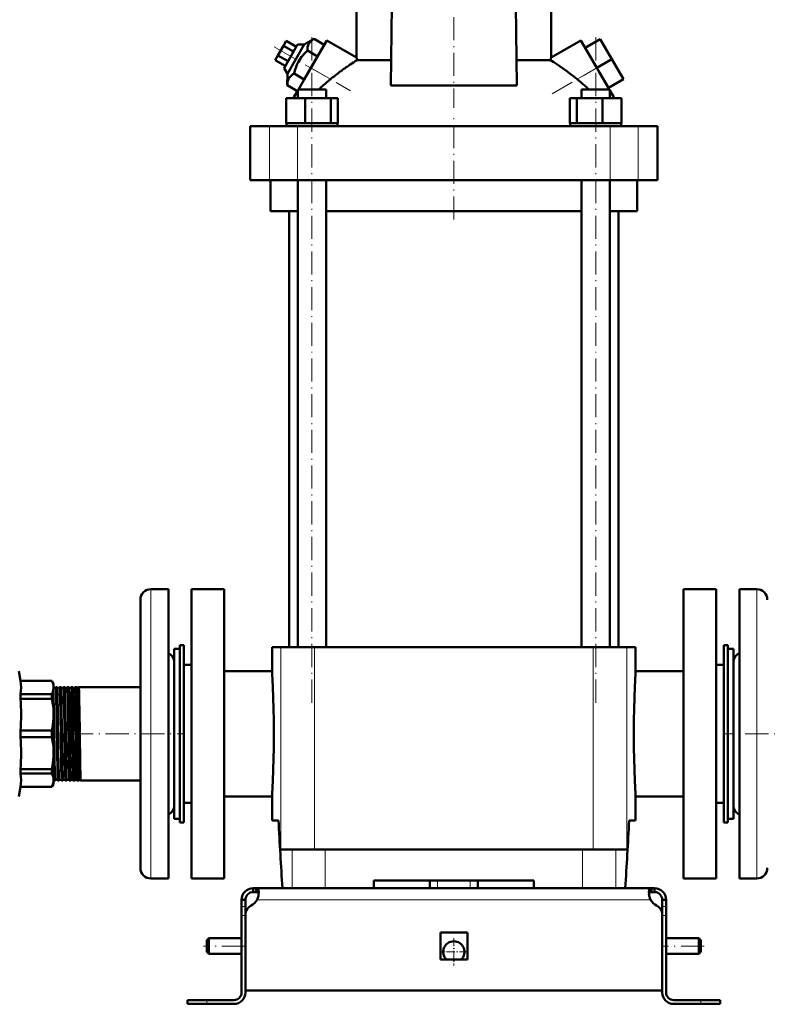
# Model space of a CAD drawing. Extents: x -1438 to 1837, y -1771 to 622.
# Tile 78 of 90: x 1168 to 1555, y -324 to 186. Entities that reach past the tile are written whole.
import ezdxf

# ---------------------------------------------------------------- set-up
doc = ezdxf.new("R2010")
doc.units = 0
doc.linetypes.add('DASHDOT', pattern=[18.5, 12, -3, 0.5, -3])

msp = doc.modelspace()

# ---------------------------------------------------------------- linework, layer by layer
at = {"color": 7, "linetype": 'DASHDOT', "lineweight": 18}
for p, q in [((1392.93, 280.1), (1392.93, 140.5)), ((1319.39, -167.83), (1319.39, 178.97)), ((1466.47, -167.83), (1466.47, 178.97)), ((1299.87, 172.2), (1339.32, 149.42)), ((1443.88, 147.89), (1475.92, 166.38)), ((1392.93, 82.67), (1392.93, 135.47)), ((1193.93, -183.93), (1252.84, -183.93)), ((1593.01, -183.93), (1532.92, -183.93)), ((1284.73, -293.93), (1263.13, -293.93)), ((1522.73, -293.93), (1501.13, -293.93))]:
    msp.add_line(p, q, dxfattribs=at)
at = {"color": 7, "lineweight": 50}
for p, q in [((1342.43, 166.68), (1342.43, 197.72)), ((1443.43, 166.68), (1443.43, 197.72)), ((1360.18, 152.13), (1360.86, 193.57)), ((1424.99, 193.57), (1425.67, 152.13)), ((1306.09, 175.27), (1304.65, 172.77)), ((1311.29, 172.27), (1306.09, 175.27)), ((1320.46, 176.31), (1315.37, 173.33)), ((1318.8, 161.27), (1327.05, 175.56)), ((1325.72, 173.27), (1320.46, 176.31)), ((1342.43, 166.68), (1327.05, 175.56)), ((1443.43, 166.68), (1458.81, 175.56)), ((1458.81, 175.56), (1467.06, 161.27)), ((1461.06, 171.66), (1468.85, 176.16)), ((1474.85, 165.77), (1468.85, 176.16)), ((1304.65, 172.77), (1301.76, 167.77)), ((1309.85, 169.77), (1304.65, 172.77)), ((1311.9, 173.33), (1304.9, 161.21)), ((1306.64, 158.21), (1315.37, 173.33)), ((1315.37, 173.33), (1311.9, 173.33)), ((1322.26, 167.27), (1316.99, 170.31)), ((1325.72, 173.27), (1322.26, 167.27)), ((1467.06, 161.27), (1461.06, 171.66)), ((1301.76, 167.77), (1300.32, 165.27)), ((1305.52, 162.27), (1300.32, 165.27)), ((1306.96, 164.77), (1301.76, 167.77)), ((1322.26, 167.27), (1315.33, 155.27)), ((1342.76, 165.29), (1360.4, 165.29)), ((1425.46, 165.29), (1443.1, 165.29)), ((1467.06, 161.27), (1474.85, 165.77)), ((1480.85, 155.38), (1474.85, 165.77)), ((1304.9, 161.21), (1306.64, 158.21)), ((1315.33, 155.27), (1310.07, 158.31)), ((1312.33, 150.07), (1318.8, 161.27)), ((1473.53, 150.07), (1467.06, 161.27)), ((1473.06, 150.88), (1468.4, 158.94)), ((1306.64, 158.21), (1306.6, 152.31)), ((1473.06, 150.88), (1480.85, 155.38)), ((1311.87, 149.27), (1306.6, 152.31)), ((1310.22, 146.42), (1312.09, 149.65)), ((1312.09, 150.07), (1314.23, 150.07)), ((1312.09, 145.57), (1312.09, 150.07)), ((1314.23, 150.07), (1326.69, 150.07)), ((1326.69, 145.57), (1326.69, 150.07)), ((1360.18, 152.13), (1392.93, 152.13)), ((1392.93, 152.13), (1425.67, 152.13)), ((1459.17, 150.07), (1471.63, 150.07)), ((1459.17, 145.57), (1459.17, 150.07)), ((1471.63, 150.07), (1473.77, 150.07)), ((1473.77, 149.65), (1473.77, 150.07)), ((1473.77, 145.57), (1473.77, 150.07)), ((1475.63, 146.42), (1473.77, 149.65)), ((1306.01, 145.57), (1315.8, 145.57)), ((1306.01, 132.57), (1306.01, 145.57)), ((1309.73, 145.57), (1310.22, 146.42)), ((1310.22, 145.57), (1310.22, 146.42)), ((1315.8, 145.57), (1329.19, 145.57)), ((1315.8, 132.57), (1315.8, 145.57)), ((1329.19, 145.57), (1332.77, 145.57)), ((1329.19, 132.57), (1329.19, 145.57)), ((1332.77, 132.57), (1332.77, 145.57)), ((1453.08, 145.57), (1456.67, 145.57)), ((1453.08, 132.57), (1453.08, 145.57)), ((1456.67, 145.57), (1470.05, 145.57)), ((1456.67, 132.57), (1456.67, 145.57)), ((1470.05, 145.57), (1479.85, 145.57)), ((1470.05, 132.57), (1470.05, 145.57)), ((1475.63, 145.57), (1475.63, 146.42)), ((1475.63, 146.42), (1476.12, 145.57)), ((1479.85, 132.57), (1479.85, 145.57)), ((1479.85, 132.57), (1479.85, 145.57)), ((1287.43, 131.07), (1297.36, 131.07)), ((1287.43, 103.07), (1287.43, 131.07)), ((1297.36, 131.07), (1311.94, 131.07)), ((1307.02, 132.57), (1306.01, 132.57)), ((1306.19, 132.57), (1306.19, 131.07)), ((1307.02, 132.57), (1314.79, 132.57)), ((1311.94, 131.07), (1473.92, 131.07)), ((1315.8, 132.57), (1314.79, 132.57)), ((1317.18, 132.57), (1315.8, 132.57)), ((1317.18, 132.57), (1319.39, 132.57)), ((1319.39, 132.57), (1327.81, 132.57)), ((1329.19, 132.57), (1327.81, 132.57)), ((1329.56, 132.57), (1329.19, 132.57)), ((1329.56, 132.57), (1332.59, 132.57)), ((1332.77, 132.57), (1332.4, 132.57)), ((1332.59, 132.57), (1332.59, 131.07)), ((1453.08, 132.57), (1453.45, 132.57)), ((1453.27, 132.57), (1456.3, 132.57)), ((1453.27, 132.57), (1453.27, 131.07)), ((1456.3, 132.57), (1456.67, 132.57)), ((1456.67, 132.57), (1458.05, 132.57)), ((1458.05, 132.57), (1466.47, 132.57)), ((1466.47, 132.57), (1468.67, 132.57)), ((1468.67, 132.57), (1470.05, 132.57)), ((1470.05, 132.57), (1471.06, 132.57)), ((1471.06, 132.57), (1478.84, 132.57)), ((1473.92, 131.07), (1488.49, 131.07)), ((1478.84, 132.57), (1479.85, 132.57)), ((1479.67, 132.57), (1479.67, 131.07)), ((1479.67, 132.57), (1479.67, 131.07)), ((1488.49, 131.07), (1498.43, 131.07)), ((1498.43, 103.07), (1498.43, 131.07)), ((1297.36, 103.07), (1287.43, 103.07)), ((1311.94, 103.07), (1297.36, 103.07)), ((1297.93, 87.07), (1297.93, 103.07)), ((1473.92, 103.07), (1311.94, 103.07)), ((1312.09, -138.93), (1312.09, 103.07)), ((1326.69, -138.93), (1326.69, 103.07)), ((1459.17, -138.93), (1459.17, 103.07)), ((1473.77, -138.93), (1473.77, 103.07)), ((1488.49, 103.07), (1473.92, 103.07)), ((1487.93, 103.07), (1487.93, 87.07)), ((1498.43, 103.07), (1488.49, 103.07)), ((1312.09, 87.07), (1297.93, 87.07)), ((1307.58, 87.07), (1307.58, -138.93)), ((1459.17, 87.07), (1326.69, 87.07)), ((1487.93, 87.07), (1473.77, 87.07)), ((1478.28, -138.93), (1478.28, 87.07)), ((1244.93, -108.93), (1235.93, -108.93)), ((1244.93, -108.93), (1244.93, -147.97)), ((1273.93, -108.93), (1256.93, -108.93)), ((1256.93, -183.93), (1256.93, -108.93)), ((1273.93, -108.93), (1273.93, -258.93)), ((1528.93, -108.93), (1511.93, -108.93)), ((1511.93, -108.93), (1511.93, -258.93)), ((1528.93, -108.93), (1528.93, -183.93)), ((1540.93, -219.89), (1540.93, -108.93)), ((1540.93, -108.93), (1549.93, -108.93)), ((1230.43, -114.43), (1230.43, -150.61)), ((1247.93, -205.02), (1247.93, -139.93)), ((1247.93, -139.93), (1250.93, -139.93)), ((1250.93, -137.93), (1252.93, -137.93)), ((1250.93, -229.93), (1250.93, -137.93)), ((1252.93, -229.93), (1252.93, -137.93)), ((1303.31, -138.93), (1298.68, -138.93)), ((1298.68, -151.43), (1298.68, -138.93)), ((1320.68, -138.93), (1303.31, -138.93)), ((1443.77, -138.93), (1320.68, -138.93)), ((1465.18, -138.93), (1443.77, -138.93)), ((1482.54, -138.93), (1465.18, -138.93)), ((1487.18, -138.93), (1482.54, -138.93)), ((1487.18, -151.43), (1487.18, -138.93)), ((1534.93, -137.93), (1532.93, -137.93)), ((1532.93, -137.93), (1532.93, -229.93)), ((1534.93, -137.93), (1534.93, -229.93)), ((1534.93, -139.93), (1534.93, -162.84)), ((1537.93, -139.93), (1534.93, -139.93)), ((1537.93, -139.93), (1537.93, -162.84)), ((1244.93, -147.97), (1244.93, -258.93)), ((1537.93, -201.67), (1537.93, -146.93)), ((1168.31, -156.43), (1167.43, -151.43)), ((1230.43, -150.61), (1230.43, -253.43)), ((1252.93, -148.18), (1252.93, -183.93)), ((1252.93, -148.18), (1256.93, -148.18)), ((1298.68, -151.43), (1273.93, -151.43)), ((1511.93, -151.43), (1487.18, -151.43)), ((1528.93, -148.18), (1532.93, -148.18)), ((1168.31, -156.48), (1168.31, -156.43)), ((1184.56, -156.43), (1168.31, -156.43)), ((1168.31, -156.48), (1184.56, -156.48)), ((1184.56, -156.48), (1184.56, -156.43)), ((1185.43, -157.93), (1184.56, -156.43)), ((1185.43, -159.91), (1185.43, -157.93)), ((1185.43, -173.98), (1185.43, -159.91)), ((1187.26, -159.78), (1186.63, -159.78)), ((1189.27, -159.78), (1188.62, -159.78)), ((1191.29, -159.78), (1190.6, -159.78)), ((1193.32, -159.78), (1192.58, -159.78)), ((1193.32, -159.78), (1193.32, -159.78)), ((1194.56, -159.78), (1194.55, -159.78)), ((1195.34, -159.78), (1194.56, -159.78)), ((1195.35, -159.78), (1195.34, -159.78)), ((1196.54, -159.78), (1196.53, -159.78)), ((1197.37, -159.78), (1196.54, -159.78)), ((1197.38, -159.78), (1197.37, -159.78)), ((1198.51, -159.78), (1198.5, -159.78)), ((1230.43, -159.78), (1198.51, -159.78)), ((1534.93, -162.84), (1534.93, -227.93)), ((1537.93, -162.84), (1537.93, -227.93)), ((1168.31, -165.7), (1168.31, -163.34)), ((1184.56, -163.34), (1168.31, -163.34)), ((1168.31, -165.7), (1184.56, -165.7)), ((1184.56, -165.7), (1184.56, -163.34)), ((1185.59, -172.35), (1185.43, -163.73)), ((1185.43, -193.88), (1185.43, -173.98)), ((1168.31, -185.6), (1168.31, -182.26)), ((1184.56, -182.26), (1168.31, -182.26)), ((1184.56, -185.6), (1184.56, -182.26)), ((1168.31, -185.6), (1184.56, -185.6)), ((1252.93, -183.93), (1252.93, -219.68)), ((1256.93, -258.93), (1256.93, -183.93)), ((1528.93, -183.93), (1528.93, -258.93)), ((1185.43, -207.95), (1185.43, -193.88)), ((1168.31, -204.52), (1168.31, -202.16)), ((1184.56, -202.16), (1168.31, -202.16)), ((1184.56, -204.52), (1184.56, -202.16)), ((1537.93, -220.93), (1537.93, -201.67)), ((1168.31, -204.52), (1184.56, -204.52)), ((1185.43, -209.93), (1185.43, -207.95)), ((1186.25, -208.08), (1185.64, -208.08)), ((1188.27, -208.08), (1187.63, -208.08)), ((1190.28, -208.08), (1189.61, -208.08)), ((1192.31, -208.08), (1191.59, -208.08)), ((1194.33, -208.08), (1193.57, -208.08)), ((1194.33, -208.08), (1194.33, -208.08)), ((1195.55, -208.08), (1195.54, -208.08)), ((1196.36, -208.08), (1195.55, -208.08)), ((1196.36, -208.08), (1196.36, -208.08)), ((1197.52, -208.08), (1197.52, -208.08)), ((1198.39, -208.08), (1197.52, -208.08)), ((1198.39, -208.08), (1198.39, -208.08)), ((1199.49, -208.08), (1199.49, -208.08)), ((1230.43, -208.08), (1199.49, -208.08)), ((1247.93, -227.93), (1247.93, -205.02)), ((1168.31, -211.43), (1167.43, -216.43)), ((1168.31, -211.43), (1168.31, -211.38)), ((1184.56, -211.38), (1168.31, -211.38)), ((1184.56, -211.43), (1168.31, -211.43)), ((1185.43, -209.93), (1184.56, -211.43)), ((1184.56, -211.38), (1184.56, -211.43)), ((1273.93, -216.43), (1298.68, -216.43)), ((1298.68, -228.93), (1298.68, -216.43)), ((1487.18, -216.43), (1511.93, -216.43)), ((1487.18, -228.93), (1487.18, -216.43)), ((1252.93, -219.68), (1256.93, -219.68)), ((1528.93, -219.68), (1532.93, -219.68)), ((1540.93, -258.93), (1540.93, -219.89)), ((1247.93, -227.93), (1250.93, -227.93)), ((1302.03, -228.93), (1298.68, -228.93)), ((1487.18, -228.93), (1483.82, -228.93)), ((1537.93, -227.93), (1534.93, -227.93)), ((1250.93, -229.93), (1252.93, -229.93)), ((1534.93, -229.93), (1532.93, -229.93)), ((1303.31, -243.93), (1309.04, -243.93)), ((1309.04, -243.93), (1326.25, -243.93)), ((1326.25, -243.93), (1459.61, -243.93)), ((1459.61, -243.93), (1476.82, -243.93)), ((1476.82, -243.93), (1482.54, -243.93)), ((1244.93, -258.93), (1235.93, -258.93)), ((1256.93, -258.93), (1273.93, -258.93)), ((1351.43, -263.93), (1351.43, -259.93)), ((1434.43, -259.93), (1351.43, -259.93)), ((1380.43, -263.93), (1380.43, -259.93)), ((1405.43, -263.93), (1405.43, -259.93)), ((1434.43, -259.93), (1434.43, -263.93)), ((1511.93, -258.93), (1528.93, -258.93)), ((1540.93, -258.93), (1549.93, -258.93)), ((1288.93, -263.93), (1290.46, -263.93)), ((1288.93, -263.93), (1288.93, -265.93)), ((1290.46, -263.93), (1290.46, -265.93)), ((1290.46, -263.93), (1392.93, -263.93)), ((1309.04, -263.93), (1304.08, -263.93)), ((1326.25, -263.93), (1309.04, -263.93)), ((1351.43, -263.93), (1326.25, -263.93)), ((1495.39, -263.93), (1392.93, -263.93)), ((1459.61, -263.93), (1434.43, -263.93)), ((1476.82, -263.93), (1459.61, -263.93)), ((1481.77, -263.93), (1476.82, -263.93)), ((1495.39, -263.93), (1495.39, -265.93)), ((1496.93, -263.93), (1495.39, -263.93)), ((1496.93, -263.93), (1496.93, -265.93)), ((1282.93, -269.93), (1284.93, -269.93)), ((1282.93, -269.93), (1282.93, -273.35)), ((1284.93, -273.35), (1284.93, -269.93)), ((1288.93, -265.93), (1290.46, -265.93)), ((1496.93, -265.93), (1495.39, -265.93)), ((1500.93, -269.93), (1500.93, -273.35)), ((1502.93, -269.93), (1500.93, -269.93)), ((1502.93, -269.93), (1502.93, -273.35)), ((1282.93, -273.35), (1282.93, -278.18)), ((1284.93, -273.35), (1284.93, -277.44)), ((1500.93, -273.35), (1500.93, -278.18)), ((1502.93, -273.35), (1502.93, -278.18)), ((1282.93, -317.93), (1282.93, -278.18)), ((1284.93, -316.93), (1284.93, -277.44)), ((1284.93, -317.93), (1284.93, -278.18)), ((1500.93, -277.44), (1500.93, -316.93)), ((1500.93, -317.93), (1500.93, -278.18)), ((1502.93, -278.18), (1502.93, -317.93)), ((1264.93, -290.93), (1265.93, -289.93)), ((1265.93, -289.93), (1265.93, -293.93)), ((1282.93, -289.93), (1265.93, -289.93)), ((1385.93, -286.93), (1392.93, -286.93)), ((1385.93, -286.93), (1385.93, -300.93)), ((1392.93, -286.93), (1399.93, -286.93)), ((1399.93, -286.93), (1399.93, -300.93)), ((1519.93, -289.93), (1502.93, -289.93)), ((1519.93, -289.93), (1519.93, -293.93)), ((1520.93, -290.93), (1519.93, -289.93)), ((1264.93, -290.93), (1264.93, -293.93)), ((1264.93, -293.93), (1264.93, -296.93)), ((1265.93, -293.93), (1265.93, -297.93)), ((1519.93, -293.93), (1519.93, -297.93)), ((1520.93, -290.93), (1520.93, -293.93)), ((1520.93, -293.93), (1520.93, -296.93)), ((1264.93, -296.93), (1265.93, -297.93)), ((1282.93, -297.93), (1265.93, -297.93)), ((1385.93, -300.93), (1392.93, -300.93)), ((1392.93, -300.93), (1399.93, -300.93)), ((1519.93, -297.93), (1502.93, -297.93)), ((1520.93, -296.93), (1519.93, -297.93)), ((1392.93, -316.93), (1284.93, -316.93)), ((1392.93, -316.93), (1500.93, -316.93)), ((1264.93, -321.93), (1254.93, -321.93)), ((1254.93, -321.93), (1254.93, -323.93)), ((1264.93, -323.93), (1254.93, -323.93)), ((1278.93, -321.93), (1264.93, -321.93)), ((1264.93, -323.93), (1278.93, -323.93)), ((1506.93, -321.93), (1520.93, -321.93)), ((1520.93, -323.93), (1506.93, -323.93)), ((1520.93, -321.93), (1530.93, -321.93)), ((1520.93, -323.93), (1530.93, -323.93)), ((1530.93, -321.93), (1530.93, -323.93))]:
    msp.add_line(p, q, dxfattribs=at)
at = {"color": 7, "lineweight": 18}
for p, q in [((1318.8, 161.27), (1328.95, 155.41)), ((1456.91, 155.41), (1467.06, 161.27)), ((1297.36, 103.07), (1297.36, 131.07)), ((1311.94, 103.07), (1311.94, 131.07)), ((1473.92, 103.07), (1473.92, 131.07)), ((1488.49, 103.07), (1488.49, 131.07)), ((1235.93, -108.93), (1235.93, -147.97)), ((1549.93, -219.89), (1549.93, -108.93)), ((1303.31, -138.93), (1303.31, -243.93)), ((1320.68, -138.93), (1320.68, -243.93)), ((1465.18, -138.93), (1465.18, -243.93)), ((1482.54, -138.93), (1482.54, -243.93)), ((1235.93, -147.97), (1235.93, -258.93)), ((1549.93, -258.93), (1549.93, -219.89)), ((1309.04, -243.93), (1309.04, -263.93)), ((1326.25, -263.93), (1326.25, -243.93)), ((1459.61, -243.93), (1459.61, -263.93)), ((1476.82, -243.93), (1476.82, -263.93)), ((1384.43, -263.93), (1384.43, -259.93)), ((1401.43, -263.93), (1401.43, -259.93)), ((1290.96, -269.93), (1392.93, -269.93)), ((1494.9, -269.93), (1392.93, -269.93)), ((1282.93, -273.35), (1284.93, -273.35)), ((1502.93, -273.35), (1500.93, -273.35)), ((1282.93, -278.18), (1284.93, -278.18)), ((1502.93, -278.18), (1500.93, -278.18)), ((1264.93, -321.93), (1264.93, -323.93)), ((1520.93, -321.93), (1520.93, -323.93))]:
    msp.add_line(p, q, dxfattribs=at)
at = {"color": 7, "linetype": 'DASHDOT', "lineweight": 18, "ltscale": 0.039056}
msp.add_line((1188.4, -183.93), (1186.84, -183.93), dxfattribs=at)
at = {"color": 7, "linetype": 'DASHDOT', "lineweight": 18, "ltscale": 0.040045}
msp.add_line((1190.43, -183.93), (1188.82, -183.93), dxfattribs=at)
at = {"color": 7, "linetype": 'DASHDOT', "lineweight": 18, "ltscale": 0.041171}
msp.add_line((1192.45, -183.93), (1190.8, -183.93), dxfattribs=at)
at = {"color": 7, "linetype": 'DASHDOT', "lineweight": 18, "ltscale": 0.042456}
msp.add_line((1194.48, -183.93), (1192.78, -183.93), dxfattribs=at)
at = {"color": 7, "linetype": 'DASHDOT', "lineweight": 18, "ltscale": 0.043915}
msp.add_line((1196.51, -183.93), (1194.75, -183.93), dxfattribs=at)
at = {"color": 7, "linetype": 'DASHDOT', "lineweight": 18, "ltscale": 0.045563}
msp.add_line((1198.54, -183.93), (1196.72, -183.93), dxfattribs=at)
at = {"color": 7, "linetype": 'DASHDOT', "lineweight": 18, "ltscale": 0.120004}
msp.add_line((1384.43, -264.33), (1384.43, -259.53), dxfattribs=at)
at = {"color": 7, "linetype": 'DASHDOT', "lineweight": 18, "ltscale": 0.060016}
for p, q in [((1285.13, -278.18), (1282.73, -278.18)), ((1503.13, -278.18), (1500.73, -278.18))]:
    msp.add_line(p, q, dxfattribs=at)
at = {"color": 7, "linetype": 'DASHDOT', "lineweight": 18, "ltscale": 0.3575}
msp.add_line((1392.93, -289.78), (1392.93, -304.08), dxfattribs=at)
at = {"color": 7, "linetype": 'DASHDOT', "lineweight": 18, "ltscale": 0.357501}
msp.add_line((1400.08, -296.93), (1385.78, -296.93), dxfattribs=at)
at = {"color": 7, "linetype": 'DASHDOT', "lineweight": 18, "ltscale": 0.060001}
msp.add_line((1264.93, -324.13), (1264.93, -321.73), dxfattribs=at)
at = {"color": 7, "linetype": 'DASHDOT', "lineweight": 18, "ltscale": 0.060015}
msp.add_line((1520.93, -321.73), (1520.93, -324.13), dxfattribs=at)
at = {"color": 7, "lineweight": 50}
for points in [[(1320.46, 176.31), (1319.88, 175.95), (1319.35, 175.57), (1318.94, 175.22), (1318.57, 174.86), (1318.06, 174.24), (1317.66, 173.56), (1317.36, 172.82), (1317.15, 172.02), (1317.03, 171.2), (1316.99, 170.31)], [(1316.99, 170.31), (1316.15, 169.47), (1315.37, 168.62), (1314.66, 167.79), (1314.01, 166.95), (1313.1, 165.65), (1312.31, 164.29), (1311.61, 162.86), (1311, 161.36), (1310.5, 159.88), (1310.07, 158.31)], [(1310.07, 158.31), (1309.49, 157.95), (1308.96, 157.57), (1308.55, 157.22), (1308.18, 156.86), (1307.67, 156.24), (1307.27, 155.56), (1306.96, 154.82), (1306.76, 154.02), (1306.64, 153.2), (1306.6, 152.31)], [(1168.31, -156.48), (1168.51, -158.2), (1168.57, -159.91), (1168.51, -161.62), (1168.31, -163.34)], [(1185.43, -159.91), (1185.4, -159.28), (1185.31, -158.65), (1185.16, -158.01), (1184.95, -157.37), (1184.56, -156.48)], [(1184.56, -163.34), (1184.86, -162.66), (1185.09, -162.02), (1185.27, -161.37), (1185.38, -160.74), (1185.43, -159.91)], [(1186.97, -172.35), (1186.86, -165.69), (1186.76, -161.53), (1186.7, -160.26), (1186.67, -159.91), (1186.65, -159.79), (1186.64, -159.78), (1186.64, -159.78), (1186.64, -159.78), (1186.63, -159.78)], [(1187.6, -172.35), (1187.47, -164.8), (1187.36, -161.09), (1187.31, -160.1), (1187.28, -159.85), (1187.27, -159.79)], [(1188.96, -172.35), (1188.86, -166.31), (1188.75, -161.89), (1188.7, -160.51), (1188.65, -159.86), (1188.63, -159.81), (1188.63, -159.79), (1188.62, -159.78), (1188.62, -159.78), (1188.62, -159.78)], [(1189.62, -172.35), (1189.51, -165.84), (1189.45, -163.24), (1189.35, -160.39), (1189.3, -159.88), (1189.29, -159.81), (1189.28, -159.79)], [(1190.94, -172.35), (1190.81, -165.02), (1190.75, -162.28), (1190.68, -160.58), (1190.65, -160.07), (1190.62, -159.81), (1190.61, -159.79), (1190.61, -159.78), (1190.6, -159.78), (1190.6, -159.78)], [(1191.64, -172.35), (1191.48, -163.8), (1191.42, -161.48), (1191.34, -160.02), (1191.31, -159.83), (1191.31, -159.8), (1191.3, -159.79)], [(1192.92, -172.35), (1192.77, -163.72), (1192.71, -161.72), (1192.65, -160.4), (1192.63, -160.01), (1192.6, -159.8), (1192.59, -159.79), (1192.59, -159.78), (1192.58, -159.78), (1192.58, -159.78)], [(1193.66, -172.35), (1193.55, -165.82), (1193.49, -163.2), (1193.39, -160.38), (1193.34, -159.87), (1193.33, -159.8), (1193.32, -159.78)], [(1194.9, -172.35), (1194.79, -165.7), (1194.73, -163.06), (1194.64, -160.49), (1194.59, -159.86), (1194.57, -159.8), (1194.57, -159.79), (1194.57, -159.78), (1194.56, -159.78), (1194.56, -159.78)], [(1195.69, -172.35), (1195.57, -165.76), (1195.47, -161.62), (1195.39, -160.07), (1195.36, -159.83), (1195.35, -159.79), (1195.35, -159.78)], [(1196.87, -172.35), (1196.76, -165.67), (1196.66, -161.51), (1196.58, -160.03), (1196.55, -159.81), (1196.54, -159.79), (1196.54, -159.78), (1196.54, -159.78), (1196.54, -159.78)], [(1197.72, -172.35), (1197.59, -165.3), (1197.49, -161.34), (1197.43, -160.22), (1197.39, -159.85), (1197.38, -159.79), (1197.38, -159.78)], [(1198.84, -172.35), (1198.74, -166.07), (1198.63, -161.64), (1198.57, -160.34), (1198.53, -159.84), (1198.52, -159.8), (1198.51, -159.79), (1198.51, -159.78), (1198.51, -159.78), (1198.51, -159.78)], [(1185.43, -173.98), (1185.4, -172.47), (1185.31, -170.95), (1185.16, -169.4), (1184.95, -167.86), (1184.56, -165.7)], [(1186.25, -208.08), (1186.25, -208.08), (1186.25, -208.08), (1186.24, -208.07), (1186.24, -208.06), (1186.21, -207.91), (1186.14, -206.64), (1186.07, -204.48), (1185.92, -196.71), (1185.67, -178.3), (1185.59, -172.35)], [(1187.62, -208.07), (1187.61, -208.05), (1187.6, -207.97), (1187.55, -207.45), (1187.46, -204.71), (1187.39, -201.77), (1187.27, -194.3), (1187.06, -178.61), (1186.97, -172.35)], [(1188.27, -208.08), (1188.26, -208.08), (1188.26, -208.08), (1188.26, -208.07), (1188.25, -208.05), (1188.22, -207.8), (1188.18, -207.31), (1188.12, -205.68), (1187.98, -199.1), (1187.89, -193.66), (1187.6, -172.35)], [(1189.6, -208.07), (1189.59, -208.04), (1189.57, -207.88), (1189.51, -206.81), (1189.46, -205.46), (1189.38, -201.65), (1189.3, -197.16), (1189.15, -186.78), (1188.96, -172.35)], [(1190.28, -208.08), (1190.28, -208.08), (1190.28, -208.08), (1190.28, -208.07), (1190.27, -208.05), (1190.24, -207.82), (1190.21, -207.39), (1190.15, -206.02), (1190.01, -199.92), (1189.83, -187.56), (1189.62, -172.35)], [(1191.59, -208.07), (1191.58, -208.06), (1191.57, -208), (1191.53, -207.65), (1191.45, -205.58), (1191.42, -204.39), (1191.27, -196.54), (1191.05, -180.37), (1190.94, -172.35)], [(1192.31, -208.08), (1192.3, -208.08), (1192.3, -208.08), (1192.3, -208.07), (1192.29, -208.05), (1192.26, -207.8), (1192.22, -207.32), (1192.16, -205.69), (1192.06, -201.23), (1191.93, -193.66), (1191.64, -172.35)], [(1193.57, -208.07), (1193.56, -208.06), (1193.55, -208.02), (1193.52, -207.72), (1193.49, -207.19), (1193.43, -205.49), (1193.29, -198.77), (1193.2, -193.03), (1192.92, -172.35)], [(1194.33, -208.08), (1194.33, -208.08), (1194.32, -208.08), (1194.32, -208.07), (1194.32, -208.06), (1194.29, -207.91), (1194.22, -206.64), (1194.17, -205.21), (1194.08, -201.24), (1193.91, -190.32), (1193.66, -172.35)], [(1195.54, -208.08), (1195.54, -208.06), (1195.52, -208), (1195.49, -207.6), (1195.45, -206.86), (1195.37, -204.48), (1195.27, -199.13), (1195.14, -190.23), (1194.9, -172.35)], [(1196.36, -208.08), (1196.35, -208.08), (1196.35, -208.08), (1196.35, -208.07), (1196.34, -208.06), (1196.33, -208.02), (1196.29, -207.53), (1196.2, -205.34), (1196.16, -203.98), (1196.01, -195.65), (1195.78, -178.76), (1195.69, -172.35)], [(1197.52, -208.08), (1197.51, -208.06), (1197.49, -207.98), (1197.45, -207.41), (1197.35, -204.64), (1197.21, -196.88), (1197.06, -186.26), (1196.87, -172.35)], [(1198.39, -208.08), (1198.38, -208.08), (1198.38, -208.08), (1198.38, -208.07), (1198.37, -208.05), (1198.34, -207.8), (1198.3, -207.31), (1198.24, -205.68), (1198.1, -199.11), (1198.01, -193.35), (1197.72, -172.35)], [(1199.49, -208.08), (1199.48, -208.07), (1199.47, -208.03), (1199.44, -207.79), (1199.36, -205.83), (1199.22, -199.44), (1198.99, -183.16), (1198.84, -172.35)], [(1184.56, -182.26), (1184.86, -180.63), (1185.09, -179.07), (1185.27, -177.52), (1185.38, -175.99), (1185.43, -173.98)], [(1185.43, -193.88), (1185.4, -192.37), (1185.31, -190.85), (1185.16, -189.3), (1184.95, -187.76), (1184.56, -185.6)], [(1184.56, -202.16), (1184.86, -200.52), (1185.09, -198.97), (1185.27, -197.42), (1185.38, -195.89), (1185.43, -193.88)], [(1185.63, -208.06), (1185.61, -207.99), (1185.58, -207.66), (1185.49, -205.34), (1185.43, -202.81)], [(1168.31, -204.52), (1168.51, -206.24), (1168.57, -207.95), (1168.51, -209.66), (1168.31, -211.38)], [(1185.43, -207.95), (1185.4, -207.33), (1185.31, -206.69), (1185.16, -206.05), (1184.95, -205.41), (1184.56, -204.52)], [(1184.56, -211.38), (1184.86, -210.7), (1185.09, -210.06), (1185.27, -209.42), (1185.38, -208.78), (1185.43, -207.95)], [(1290.46, -263.93), (1290.72, -263.95), (1290.95, -264.01), (1291.21, -264.15), (1291.43, -264.38), (1291.59, -264.68), (1291.69, -264.97), (1291.75, -265.3), (1291.81, -266.05)], [(1495.39, -263.93), (1495.14, -263.95), (1494.91, -264.01), (1494.65, -264.15), (1494.43, -264.38), (1494.26, -264.68), (1494.17, -264.97), (1494.1, -265.3), (1494.05, -266.05)], [(1290.46, -265.93), (1290.77, -265.95), (1291.04, -266.01), (1291.33, -266.15), (1291.56, -266.38), (1291.71, -266.69), (1291.76, -266.87)], [(1291.81, -266.05), (1291.75, -266.96), (1291.59, -267.94), (1291.32, -268.94), (1290.96, -269.93)], [(1494.05, -266.05), (1494.11, -266.96), (1494.27, -267.94), (1494.53, -268.94), (1494.9, -269.93)], [(1495.39, -265.93), (1495.09, -265.95), (1494.82, -266.01), (1494.52, -266.15), (1494.3, -266.38), (1494.15, -266.69), (1494.1, -266.87)]]:
    msp.add_lwpolyline(points, dxfattribs=at)
for centre, radius, start, end in [((1395.79, 78.79), 101.47, 121.5119, 123.9371), ((1221, 137.13), 124.97, 13.0254, 13.6783), ((1566.58, 136.73), 126.74, 166.3333, 166.977), ((1433.73, 25.59), 166.83, 126.7097, 128.908), ((1411.93, 54.9), 130.3, 123.9601, 126.7288), ((1373.99, 99.51), 71.79, 128.861, 132.9306), ((1411.86, 99.51), 71.79, 47.0694, 51.139), ((1373.87, 99.64), 71.61, 132.9316, 135.2319), ((1411.98, 99.64), 71.61, 44.7681, 47.0684), ((1235.93, -114.43), 5.5, 90, 180), ((1549.93, -114.43), 5.5, 0, 90), ((1242.43, -146.93), 5.5, 0, 62.9643), ((1543.43, -146.93), 5.5, 117.0357, 180), ((730.78, -184.07), 568.84, 2.3296, 3.2896), ((2055.15, -184.07), 568.91, 176.7105, 177.6703), ((1185.94, -159.51), 0.744, 226.7562, 269.9463), ((1185.94, -159.51), 0.74, 269.7582, 337.5442), ((1186.64, -159.8), 0.0173, 114.4066, 171.3987), ((1187.25, -159.79), 0.0141, 12.5438, 70.1041), ((1187.94, -159.47), 0.741, 205.2248, 270.0462), ((1187.94, -159.47), 0.741, 269.7935, 334.8076), ((1188.62, -159.79), 0.0137, 109.9546, 167.5786), ((1189.27, -159.79), 0.0117, 16.6183, 73.8334), ((1189.94, -159.44), 0.742, 208.0696, 270.0212), ((1189.94, -159.44), 0.742, 269.8201, 331.9633), ((1190.61, -159.79), 0.0113, 106.1849, 163.5061), ((1191.29, -159.79), 0.01, 20.6649, 76.7316), ((1191.94, -159.4), 0.742, 211.0504, 269.9981), ((1191.94, -159.4), 0.742, 269.8398, 328.9771), ((1192.58, -159.79), 0.00958, 102.961, 159.3515), ((1193.94, -159.37), 0.743, 214.1477, 269.9859), ((1193.94, -159.37), 0.743, 269.8661, 325.8688), ((1195.94, -159.33), 0.744, 217.3801, 269.9689), ((1195.94, -159.33), 0.744, 269.8768, 322.6405), ((1197.94, -159.3), 0.744, 220.7811, 269.9575), ((1197.94, -159.3), 0.744, 269.8883, 319.2358), ((734.21, -183.94), 565.4, 0.0009, 2.3304), ((2051.64, -183.94), 565.4, 177.6696, 179.9991), ((1038.99, -173.98), 129.58, 356.3381, 3.6619), ((1038.99, -193.88), 129.58, 356.3381, 3.6619), ((734.21, -183.92), 565.4, 357.6696, 359.9991), ((2051.64, -183.92), 565.4, 180.0009, 182.3304), ((1184.95, -208.32), 0.723, 20.8032, 49.0369), ((1185.65, -208.06), 0.0198, 186.8043, 243.0143), ((1186.24, -208.07), 0.0157, 292.0242, 349.3865), ((1186.94, -208.37), 0.74, 93.1321, 156.1731), ((1186.94, -208.37), 0.741, 23.8263, 93.4177), ((1187.63, -208.07), 0.0153, 190.4713, 247.9386), ((1188.94, -208.4), 0.741, 93.1516, 153.3859), ((1188.26, -208.07), 0.0128, 288.0166, 345.5105), ((1188.94, -208.4), 0.742, 26.6268, 93.3744), ((1189.62, -208.07), 0.0124, 194.3618, 251.8927), ((1190.28, -208.07), 0.0108, 284.6671, 341.4539), ((1190.94, -208.44), 0.742, 93.1835, 150.4531), ((1190.94, -208.44), 0.742, 29.535, 93.3581), ((1191.6, -208.07), 0.0103, 198.6392, 255.5179), ((1192.94, -208.47), 0.743, 93.2049, 147.4334), ((1192.3, -208.07), 0.00926, 281.5956, 336.8863), ((1192.94, -208.47), 0.743, 32.5677, 93.3383), ((1193.57, -208.07), 0.0089, 202.8695, 258.434), ((1194.94, -208.51), 0.743, 93.2102, 144.2642), ((1194.94, -208.51), 0.744, 35.7384, 93.3164), ((1196.94, -208.55), 0.744, 93.2347, 140.9367), ((1196.94, -208.55), 0.744, 39.0483, 93.3157), ((1198.94, -208.58), 0.744, 93.2379, 137.455), ((1198.94, -208.58), 0.744, 42.5411, 93.2974), ((730.7, -183.78), 568.91, 356.7105, 357.6703), ((2055.08, -183.79), 568.84, 182.3296, 183.2896), ((1242.43, -220.93), 5.5, 297.0357, 360), ((1543.43, -220.93), 5.5, 180, 242.9643), ((3798.07, -100.22), 2499.35, 182.95181, 183.75555), ((-1012.21, -100.22), 2499.35, 356.24446, 357.04819), ((-1012.21, -100.22), 2499.35, 356.24446, 357.04819), ((1235.93, -253.43), 5.5, 180, 270), ((1549.93, -253.43), 5.5, 270, 360), ((1288.93, -269.93), 6, 90, 180), ((1496.93, -269.93), 6, 360, 90), ((1288.93, -269.93), 4, 90, 180), ((1284.81, -266.59), 7, 295.2697, 331.517), ((1504.89, -265.68), 10.86, 186.3205, 203.0631), ((1501.05, -266.59), 7, 208.483, 244.7303), ((1496.93, -269.93), 4, 360, 90), ((1289.93, -277.44), 5, 115.2697, 180), ((1495.93, -277.44), 5, 0, 64.7303), ((1392.93, -296.93), 5.5, 313.3417, 226.6649), ((1278.93, -317.93), 6, 270, 0), ((1278.93, -317.93), 4, 270, 0), ((1506.93, -317.93), 6, 180, 270), ((1506.93, -317.93), 4, 180, 270)]:
    msp.add_arc(centre, radius, start, end, dxfattribs=at)
msp.add_ellipse((1500.72, 58.04), major_axis=(81.58, -112.44), ratio=0.237373, start_param=2.422628, end_param=2.622869, dxfattribs=at)

doc.saveas('drawing.dxf')
